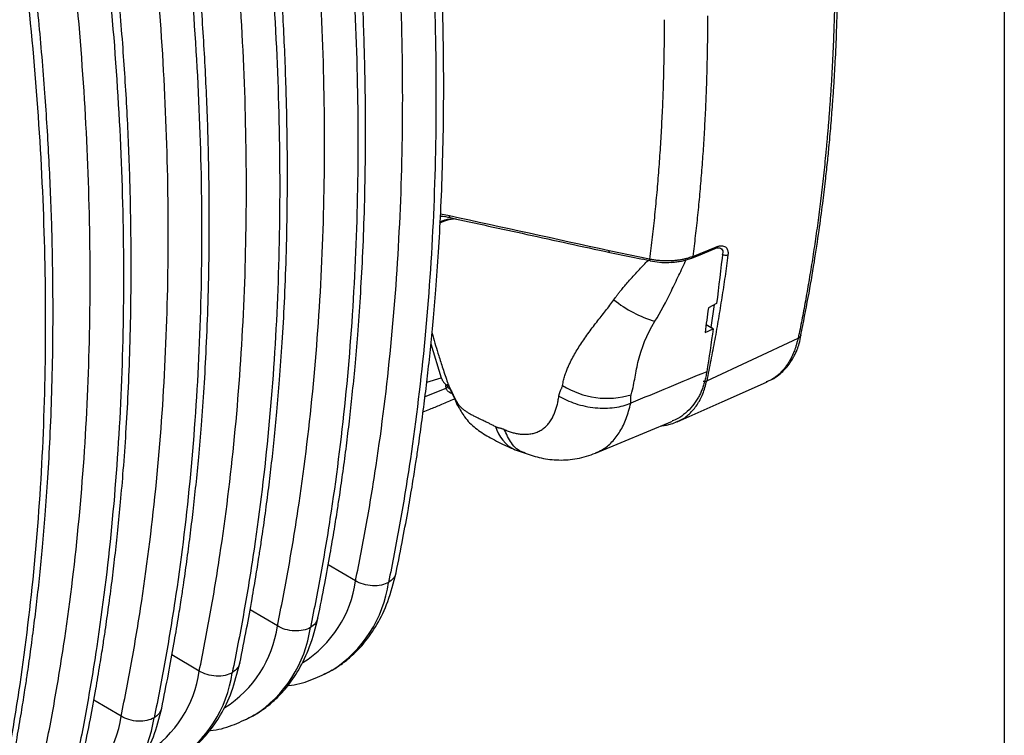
# Model space of a CAD drawing. Header units: millimetres. Extents: x 19 to 819, y 19 to 629.
# Tile 43 of 46: x 742 to 819, y 454 to 510. Entities that reach past the tile are written whole.
import ezdxf

# ---------------------------------------------------------------- set-up
doc = ezdxf.new("R2010")
doc.units = ezdxf.units.MM
doc.header["$LTSCALE"] = 3
doc.layers.add('TEXT', color=140, linetype='Continuous', lineweight=25)

msp = doc.modelspace()

# ---------------------------------------------------------------- linework, layer by layer
for p, q in [((775.626, 494.974), (774.938, 495.114)), ((775.4, 494.668), (774.901, 494.447)), ((775.155, 494.599), (774.904, 494.497)), ((775.201, 494.618), (775.155, 494.599)), ((775.721, 494.72), (775.996, 494.77)), ((791.329, 491.585), (788.153, 492.245)), ((794.719, 491.798), (796.564, 492.547)), ((791.21, 491.487), (790.776, 491.579)), ((794.349, 491.581), (794.632, 491.67)), ((796.579, 488.096), (795.936, 487.758)), ((796.153, 486.218), (796.426, 488.015)), ((795.678, 485.842), (796.312, 486.115)), ((795.763, 486.471), (796.153, 486.218)), ((796.312, 486.115), (796.176, 486.204)), ((774.183, 484.956), (774.993, 482.277)), ((773.854, 481.946), (774.993, 482.277)), ((800.467, 481.935), (800.627, 482.015)), ((800.756, 482.06), (800.483, 481.965)), ((773.717, 480.806), (775.367, 481.476)), ((775.436, 481.722), (775.536, 481.771)), ((787.093, 476.371), (793.114, 478.882)), ((793.415, 478.831), (793.49, 478.86)), ((780.773, 476.638), (781.571, 476.367)), ((768.263, 466.361), (766.121, 467.624)), ((762.135, 462.823), (759.992, 464.086)), ((756.007, 459.285), (753.864, 460.548)), ((766.193, 459.24), (766.381, 459.325)), ((749.878, 455.747), (747.736, 457.01)), ((760.065, 455.702), (760.253, 455.787))]:
    msp.add_line(p, q)
at = {"flags": 128}
for points in [[(788.207, 492.109), (789.747, 491.789), (790.775, 491.576)], [(794.632, 491.67), (795.467, 492.009), (796.477, 492.419)], [(795.806, 482.037), (799.395, 483.712), (802.985, 485.386)], [(793.5, 478.839), (797.024, 480.398), (800.496, 481.933)], [(776.285, 480.104), (776.216, 480.237), (776.056, 480.676)], [(766.437, 459.357), (766.307, 459.283), (765.752, 458.999)], [(760.309, 455.82), (760.179, 455.745), (759.624, 455.461)]]:
    msp.add_lwpolyline(points, dxfattribs=at)
for centre, radius, start, end in [((796.408, 492.56), 0.156, 294.39836, 355.09259), ((791.498, 491.57), 0.169, 174.9442, 223.55675), ((794.558, 491.814), 0.162, 297.12628, 354.27934), ((794.379, 495.661), 9.327, 231.12009, 253.63115), ((788.005, 487.234), 6.563, 237.70196, 286.70447), ((782.005, 479.226), 2.867, 195.53452, 244.53986), ((759.32, 467.59), 9.027, 302.26587, 352.17234), ((761.117, 467.626), 9.832, 302.7566, 351.88666), ((753.192, 464.052), 9.027, 302.26587, 352.17234), ((754.989, 464.088), 9.832, 302.7566, 351.88666), ((747.063, 460.515), 9.027, 302.26587, 352.17234), ((748.861, 460.55), 9.832, 302.7566, 351.88666), ((740.935, 456.977), 9.027, 302.26587, 352.17234), ((742.733, 457.012), 9.832, 302.7566, 351.88666)]:
    msp.add_arc(centre, radius, start, end)
for points, knots in [([(771.445, 466.996), (771.627, 467.893), (771.963, 469.556), (772.386, 471.883), (772.715, 473.819), (772.959, 475.356), (773.187, 476.863), (773.424, 478.522), (773.678, 480.454), (773.919, 482.457), (774.145, 484.524), (774.365, 486.778), (774.581, 489.32), (774.784, 492.175), (774.961, 495.369), (775.098, 498.892), (775.18, 502.817), (775.187, 507.154), (775.098, 511.914), (774.892, 516.999), (774.554, 522.402), (774.071, 528.114), (773.409, 534.242), (772.56, 540.788), (771.833, 545.325), (771.459, 547.654)], [0, 0, 0, 0, 0.037715, 0.069848, 0.096369, 0.117265, 0.132545, 0.157507, 0.184189, 0.20994, 0.237111, 0.265743, 0.298204, 0.335866, 0.375706, 0.420072, 0.468966, 0.522393, 0.580362, 0.642887, 0.706039, 0.773293, 0.844675, 0.92025, 1, 1, 1, 1]), ([(770.851, 546.837), (771.159, 544.989), (771.45, 543.146), (771.993, 539.479), (772.245, 537.655), (772.942, 532.226), (773.331, 528.644), (773.953, 521.564), (774.186, 518.067), (774.497, 511.161), (774.575, 507.752), (774.575, 501.023), (774.497, 497.704), (774.186, 491.157), (773.953, 487.929), (773.331, 481.567), (772.942, 478.433), (772.245, 473.81), (771.993, 472.277), (771.45, 469.236), (771.159, 467.729), (770.851, 466.238)], [0.5964849, 0.5964849, 0.5964849, 0.5964849, 0.6157842, 0.6157842, 0.6350205, 0.6350205, 0.6734211, 0.6734211, 0.7117322, 0.7117322, 0.75, 0.75, 0.7882678, 0.7882678, 0.8265789, 0.8265789, 0.8649795, 0.8649795, 0.8842158, 0.8842158, 0.9035151, 0.9035151, 0.9035151, 0.9035151]), ([(768.263, 466.361), (768.57, 467.841), (768.858, 469.339), (769.398, 472.359), (769.648, 473.881), (770.341, 478.472), (770.726, 481.584), (771.344, 487.901), (771.575, 491.105), (771.884, 497.605), (771.962, 500.9), (771.962, 507.581), (771.884, 510.965), (771.575, 517.821), (771.344, 521.293), (770.726, 528.323), (770.341, 531.881), (769.648, 537.271), (769.398, 539.082), (768.858, 542.725), (768.57, 544.555), (768.263, 546.39)], [0.5964849, 0.5964849, 0.5964849, 0.5964849, 0.6157842, 0.6157842, 0.6350205, 0.6350205, 0.6734211, 0.6734211, 0.7117322, 0.7117322, 0.75, 0.75, 0.7882678, 0.7882678, 0.8265789, 0.8265789, 0.8649795, 0.8649795, 0.8842158, 0.8842158, 0.9035151, 0.9035151, 0.9035151, 0.9035151]), ([(765.317, 463.458), (765.498, 464.356), (765.834, 466.018), (766.258, 468.345), (766.587, 470.281), (766.831, 471.818), (767.059, 473.325), (767.296, 474.984), (767.55, 476.917), (767.791, 478.919), (768.017, 480.986), (768.237, 483.24), (768.453, 485.782), (768.655, 488.637), (768.833, 491.831), (768.97, 495.355), (769.052, 499.28), (769.059, 503.616), (768.969, 508.376), (768.764, 513.462), (768.426, 518.864), (767.943, 524.576), (767.281, 530.704), (766.431, 537.25), (765.704, 541.787), (765.331, 544.116)], [0, 0, 0, 0, 0.037715, 0.069848, 0.096369, 0.117265, 0.132545, 0.157507, 0.184189, 0.20994, 0.237111, 0.265743, 0.298204, 0.335866, 0.375706, 0.420072, 0.468966, 0.522393, 0.580362, 0.642887, 0.706039, 0.773293, 0.844675, 0.92025, 1, 1, 1, 1]), ([(764.722, 543.299), (765.031, 541.452), (765.322, 539.609), (765.865, 535.941), (766.117, 534.117), (766.814, 528.689), (767.203, 525.106), (767.824, 518.026), (768.058, 514.529), (768.369, 507.623), (768.447, 504.214), (768.447, 497.485), (768.369, 494.166), (768.058, 487.619), (767.824, 484.392), (767.203, 478.03), (766.814, 474.895), (766.117, 470.272), (765.865, 468.74), (765.322, 465.699), (765.031, 464.191), (764.722, 462.7)], [0.5964849, 0.5964849, 0.5964849, 0.5964849, 0.6157842, 0.6157842, 0.6350205, 0.6350205, 0.6734211, 0.6734211, 0.7117322, 0.7117322, 0.75, 0.75, 0.7882678, 0.7882678, 0.8265789, 0.8265789, 0.8649795, 0.8649795, 0.8842158, 0.8842158, 0.9035151, 0.9035151, 0.9035151, 0.9035151]), ([(762.135, 462.823), (762.442, 464.304), (762.73, 465.801), (763.269, 468.821), (763.52, 470.343), (764.212, 474.934), (764.598, 478.046), (765.215, 484.363), (765.447, 487.568), (765.756, 494.067), (765.833, 497.363), (765.833, 504.043), (765.756, 507.427), (765.447, 514.284), (765.215, 517.756), (764.598, 524.785), (764.212, 528.343), (763.52, 533.733), (763.269, 535.545), (762.73, 539.187), (762.442, 541.018), (762.135, 542.853)], [0.5964849, 0.5964849, 0.5964849, 0.5964849, 0.6157842, 0.6157842, 0.6350205, 0.6350205, 0.6734211, 0.6734211, 0.7117322, 0.7117322, 0.75, 0.75, 0.7882678, 0.7882678, 0.8265789, 0.8265789, 0.8649795, 0.8649795, 0.8842158, 0.8842158, 0.9035151, 0.9035151, 0.9035151, 0.9035151]), ([(759.188, 459.92), (759.37, 460.818), (759.706, 462.481), (760.129, 464.807), (760.458, 466.743), (760.703, 468.28), (760.931, 469.787), (761.167, 471.446), (761.422, 473.379), (761.663, 475.382), (761.889, 477.449), (762.109, 479.703), (762.325, 482.244), (762.527, 485.099), (762.704, 488.293), (762.841, 491.817), (762.924, 495.742), (762.931, 500.079), (762.841, 504.839), (762.635, 509.924), (762.297, 515.327), (761.814, 521.038), (761.153, 527.166), (760.303, 533.713), (759.576, 538.249), (759.203, 540.578)], [0, 0, 0, 0, 0.037715, 0.069848, 0.096369, 0.117265, 0.132545, 0.157507, 0.184189, 0.20994, 0.237111, 0.265743, 0.298204, 0.335866, 0.375706, 0.420072, 0.468966, 0.522393, 0.580362, 0.642887, 0.706039, 0.773293, 0.844675, 0.92025, 1, 1, 1, 1]), ([(756.007, 459.285), (756.313, 460.766), (756.602, 462.263), (757.141, 465.283), (757.392, 466.805), (758.084, 471.396), (758.47, 474.508), (759.087, 480.825), (759.319, 484.03), (759.628, 490.529), (759.705, 493.825), (759.705, 500.505), (759.628, 503.89), (759.319, 510.746), (759.087, 514.218), (758.47, 521.248), (758.084, 524.805), (757.392, 530.196), (757.141, 532.007), (756.602, 535.65), (756.313, 537.48), (756.007, 539.315)], [0.5964849, 0.5964849, 0.5964849, 0.5964849, 0.6157842, 0.6157842, 0.6350205, 0.6350205, 0.6734211, 0.6734211, 0.7117322, 0.7117322, 0.75, 0.75, 0.7882678, 0.7882678, 0.8265789, 0.8265789, 0.8649795, 0.8649795, 0.8842158, 0.8842158, 0.9035151, 0.9035151, 0.9035151, 0.9035151]), ([(758.594, 539.761), (758.903, 537.914), (759.193, 536.071), (759.736, 532.403), (759.989, 530.579), (760.686, 525.151), (761.075, 521.568), (761.696, 514.488), (761.93, 510.991), (762.241, 504.085), (762.318, 500.676), (762.318, 493.947), (762.241, 490.628), (761.93, 484.081), (761.696, 480.854), (761.075, 474.492), (760.686, 471.358), (759.989, 466.734), (759.736, 465.202), (759.193, 462.161), (758.903, 460.653), (758.594, 459.162)], [0.5964849, 0.5964849, 0.5964849, 0.5964849, 0.6157842, 0.6157842, 0.6350205, 0.6350205, 0.6734211, 0.6734211, 0.7117322, 0.7117322, 0.75, 0.75, 0.7882678, 0.7882678, 0.8265789, 0.8265789, 0.8649795, 0.8649795, 0.8842158, 0.8842158, 0.9035151, 0.9035151, 0.9035151, 0.9035151]), ([(753.06, 456.382), (753.242, 457.28), (753.578, 458.943), (754.001, 461.269), (754.33, 463.205), (754.575, 464.743), (754.803, 466.249), (755.039, 467.908), (755.293, 469.841), (755.534, 471.844), (755.76, 473.911), (755.98, 476.165), (756.197, 478.707), (756.399, 481.561), (756.576, 484.756), (756.713, 488.279), (756.795, 492.204), (756.803, 496.541), (756.713, 501.301), (756.507, 506.386), (756.169, 511.789), (755.686, 517.501), (755.024, 523.629), (754.175, 530.175), (753.448, 534.711), (753.074, 537.041)], [0, 0, 0, 0, 0.037715, 0.069848, 0.096369, 0.117265, 0.132545, 0.157507, 0.184189, 0.20994, 0.237111, 0.265743, 0.298204, 0.335866, 0.375706, 0.420072, 0.468966, 0.522393, 0.580362, 0.642887, 0.706039, 0.773293, 0.844675, 0.92025, 1, 1, 1, 1]), ([(752.466, 536.224), (752.775, 534.376), (753.065, 532.533), (753.608, 528.865), (753.86, 527.041), (754.558, 521.613), (754.946, 518.03), (755.568, 510.95), (755.801, 507.453), (756.112, 500.548), (756.19, 497.138), (756.19, 490.41), (756.112, 487.09), (755.801, 480.544), (755.568, 477.316), (754.946, 470.954), (754.558, 467.82), (753.86, 463.197), (753.608, 461.664), (753.065, 458.623), (752.775, 457.116), (752.466, 455.625)], [0.5964849, 0.5964849, 0.5964849, 0.5964849, 0.6157842, 0.6157842, 0.6350205, 0.6350205, 0.6734211, 0.6734211, 0.7117322, 0.7117322, 0.75, 0.75, 0.7882678, 0.7882678, 0.8265789, 0.8265789, 0.8649795, 0.8649795, 0.8842158, 0.8842158, 0.9035151, 0.9035151, 0.9035151, 0.9035151]), ([(749.878, 455.747), (750.185, 457.228), (750.474, 458.725), (751.013, 461.745), (751.263, 463.267), (751.956, 467.858), (752.342, 470.971), (752.959, 477.288), (753.191, 480.492), (753.499, 486.992), (753.577, 490.287), (753.577, 496.967), (753.499, 500.352), (753.191, 507.208), (752.959, 510.68), (752.342, 517.71), (751.956, 521.267), (751.263, 526.658), (751.013, 528.469), (750.474, 532.112), (750.185, 533.942), (749.878, 535.777)], [0.5964849, 0.5964849, 0.5964849, 0.5964849, 0.6157842, 0.6157842, 0.6350205, 0.6350205, 0.6734211, 0.6734211, 0.7117322, 0.7117322, 0.75, 0.75, 0.7882678, 0.7882678, 0.8265789, 0.8265789, 0.8649795, 0.8649795, 0.8842158, 0.8842158, 0.9035151, 0.9035151, 0.9035151, 0.9035151]), ([(746.932, 452.845), (747.113, 453.742), (747.45, 455.405), (747.873, 457.732), (748.202, 459.668), (748.446, 461.205), (748.674, 462.712), (748.911, 464.37), (749.165, 466.303), (749.406, 468.306), (749.632, 470.373), (749.852, 472.627), (750.068, 475.169), (750.271, 478.024), (750.448, 481.218), (750.585, 484.741), (750.667, 488.666), (750.674, 493.003), (750.585, 497.763), (750.379, 502.848), (750.041, 508.251), (749.558, 513.963), (748.896, 520.091), (748.047, 526.637), (747.319, 531.174), (746.946, 533.503)], [0, 0, 0, 0, 0.037715, 0.069848, 0.096369, 0.117265, 0.132545, 0.157507, 0.184189, 0.20994, 0.237111, 0.265743, 0.298204, 0.335866, 0.375706, 0.420072, 0.468966, 0.522393, 0.580362, 0.642887, 0.706039, 0.773293, 0.844675, 0.92025, 1, 1, 1, 1]), ([(743.75, 452.21), (744.057, 453.69), (744.345, 455.188), (744.885, 458.208), (745.135, 459.73), (745.828, 464.321), (746.213, 467.433), (746.831, 473.75), (747.062, 476.954), (747.371, 483.454), (747.449, 486.749), (747.449, 493.43), (747.371, 496.814), (747.062, 503.67), (746.831, 507.142), (746.213, 514.172), (745.828, 517.73), (745.135, 523.12), (744.885, 524.931), (744.345, 528.574), (744.057, 530.404), (743.75, 532.239)], [0.5964849, 0.5964849, 0.5964849, 0.5964849, 0.6157842, 0.6157842, 0.6350205, 0.6350205, 0.6734211, 0.6734211, 0.7117322, 0.7117322, 0.75, 0.75, 0.7882678, 0.7882678, 0.8265789, 0.8265789, 0.8649795, 0.8649795, 0.8842158, 0.8842158, 0.9035151, 0.9035151, 0.9035151, 0.9035151]), ([(746.338, 532.686), (746.646, 530.838), (746.937, 528.995), (747.48, 525.328), (747.732, 523.504), (748.429, 518.075), (748.818, 514.493), (749.44, 507.413), (749.673, 503.916), (749.984, 497.01), (750.062, 493.601), (750.062, 486.872), (749.984, 483.553), (749.673, 477.006), (749.44, 473.778), (748.818, 467.416), (748.429, 464.282), (747.732, 459.659), (747.48, 458.126), (746.937, 455.085), (746.646, 453.578), (746.338, 452.087)], [0.5964849, 0.5964849, 0.5964849, 0.5964849, 0.6157842, 0.6157842, 0.6350205, 0.6350205, 0.6734211, 0.6734211, 0.7117322, 0.7117322, 0.75, 0.75, 0.7882678, 0.7882678, 0.8265789, 0.8265789, 0.8649795, 0.8649795, 0.8842158, 0.8842158, 0.9035151, 0.9035151, 0.9035151, 0.9035151]), ([(740.804, 449.307), (740.985, 450.205), (741.321, 451.867), (741.745, 454.194), (742.073, 456.13), (742.318, 457.667), (742.546, 459.174), (742.783, 460.833), (743.037, 462.766), (743.278, 464.768), (743.504, 466.835), (743.724, 469.089), (743.94, 471.631), (744.142, 474.486), (744.319, 477.68), (744.457, 481.204), (744.539, 485.128), (744.546, 489.465), (744.456, 494.225), (744.25, 499.31), (743.913, 504.713), (743.429, 510.425), (742.768, 516.553), (741.918, 523.099), (741.191, 527.636), (740.818, 529.965)], [0, 0, 0, 0, 0.037715, 0.069848, 0.096369, 0.117265, 0.132545, 0.157507, 0.184189, 0.20994, 0.237111, 0.265743, 0.298204, 0.335866, 0.375706, 0.420072, 0.468966, 0.522393, 0.580362, 0.642887, 0.706039, 0.773293, 0.844675, 0.92025, 1, 1, 1, 1]), ([(740.209, 529.148), (740.518, 527.3), (740.809, 525.458), (741.352, 521.79), (741.604, 519.966), (742.301, 514.538), (742.69, 510.955), (743.311, 503.875), (743.545, 500.378), (743.856, 493.472), (743.934, 490.063), (743.934, 483.334), (743.856, 480.015), (743.545, 473.468), (743.311, 470.241), (742.69, 463.879), (742.301, 460.744), (741.604, 456.121), (741.352, 454.588), (740.809, 451.548), (740.518, 450.04), (740.209, 448.549)], [0.5964849, 0.5964849, 0.5964849, 0.5964849, 0.6157842, 0.6157842, 0.6350205, 0.6350205, 0.6734211, 0.6734211, 0.7117322, 0.7117322, 0.75, 0.75, 0.7882678, 0.7882678, 0.8265789, 0.8265789, 0.8649795, 0.8649795, 0.8842158, 0.8842158, 0.9035151, 0.9035151, 0.9035151, 0.9035151]), ([(805.879, 515.513), (805.879, 515.208), (805.878, 514.604), (805.871, 513.711), (805.86, 512.84), (805.844, 511.991), (805.826, 511.165), (805.803, 510.361), (805.778, 509.579), (805.75, 508.818), (805.719, 508.08), (805.686, 507.362), (805.651, 506.667), (805.614, 505.992), (805.575, 505.339), (805.535, 504.707), (805.494, 504.095), (805.453, 503.505), (805.41, 502.935), (805.367, 502.386), (805.324, 501.857), (805.28, 501.349), (805.237, 500.86), (805.194, 500.392), (805.108, 499.478), (804.97, 498.131), (804.767, 496.365), (804.549, 494.651), (804.317, 492.987), (804.072, 491.372), (803.816, 489.806), (803.549, 488.289), (803.274, 486.818), (803.08, 485.86), (802.984, 485.387)], [0, 0, 0, 0, 0.028607, 0.056595, 0.083962, 0.110708, 0.136832, 0.162332, 0.187209, 0.211461, 0.235088, 0.25809, 0.280465, 0.302213, 0.323335, 0.343828, 0.363694, 0.382932, 0.401542, 0.419523, 0.436875, 0.453598, 0.469692, 0.485156, 0.499992, 0.560417, 0.619634, 0.677637, 0.734422, 0.789988, 0.84433, 0.897447, 0.949338, 1, 1, 1, 1]), ([(803.195, 485.644), (803.391, 486.618), (803.771, 488.504), (804.238, 491.243), (804.613, 493.707), (804.898, 495.828), (805.112, 497.608), (805.278, 499.128), (805.4, 500.359), (805.495, 501.39), (805.568, 502.243), (805.637, 503.094), (805.709, 504.055), (805.799, 505.381), (805.906, 507.214), (806.013, 509.623), (806.099, 512.533), (806.111, 514.663), (806.118, 515.809)], [0, 0, 0, 0, 0.103786, 0.201001, 0.285589, 0.35752, 0.416776, 0.465059, 0.50962, 0.539082, 0.567117, 0.593726, 0.622642, 0.661147, 0.723021, 0.800147, 0.89249, 1, 1, 1, 1]), ([(795.871, 510.665), (795.871, 510.361), (795.87, 509.752), (795.862, 508.844), (795.849, 507.941), (795.832, 507.044), (795.809, 506.151), (795.782, 505.264), (795.75, 504.382), (795.713, 503.506), (795.672, 502.635), (795.625, 501.769), (795.575, 500.909), (795.519, 500.054), (795.459, 499.204), (795.394, 498.36), (795.325, 497.521), (795.252, 496.687), (795.174, 495.859), (795.092, 495.036), (795.005, 494.219), (794.914, 493.406), (794.819, 492.599), (794.753, 492.065), (794.719, 491.798)], [0, 0, 0, 0, 0.046857, 0.093581, 0.140172, 0.186628, 0.232951, 0.279141, 0.325196, 0.371119, 0.416907, 0.462562, 0.508084, 0.553472, 0.598726, 0.643846, 0.688833, 0.733686, 0.778406, 0.822992, 0.867445, 0.911763, 0.955948, 1, 1, 1, 1]), ([(792.473, 510.357), (792.473, 510.049), (792.472, 509.434), (792.464, 508.515), (792.451, 507.598), (792.433, 506.685), (792.41, 505.773), (792.381, 504.865), (792.348, 503.96), (792.309, 503.057), (792.265, 502.157), (792.216, 501.26), (792.162, 500.366), (792.102, 499.474), (792.037, 498.586), (791.967, 497.7), (791.892, 496.818), (791.811, 495.938), (791.726, 495.061), (791.635, 494.188), (791.538, 493.317), (791.437, 492.449), (791.365, 491.873), (791.329, 491.584)], [0, 0, 0, 0, 0.047537, 0.095075, 0.142615, 0.190159, 0.237707, 0.285261, 0.332821, 0.380389, 0.427966, 0.475553, 0.523152, 0.570762, 0.618387, 0.666026, 0.713681, 0.761352, 0.809042, 0.85675, 0.904479, 0.952228, 1, 1, 1, 1]), ([(776.156, 494.735), (775.893, 494.709), (775.392, 494.66), (775.023, 494.471), (774.848, 494.38)], [0, 0, 0, 0, 0.523887, 1, 1, 1, 1]), ([(775.72, 494.734), (775.699, 494.731), (775.607, 494.717), (775.468, 494.685), (775.316, 494.647), (775.117, 494.596), (774.996, 494.532), (774.903, 494.482)], [0, 0, 0, 0, 0.068168, 0.300264, 0.47771, 0.600346, 1, 1, 1, 1]), ([(774.93, 494.957), (774.933, 494.957), (775.026, 494.952), (775.118, 494.944), (775.207, 494.937)], [0, 0, 0, 0, 0.030603, 1, 1, 1, 1]), ([(774.932, 494.993), (774.94, 494.992), (775.19, 494.945), (775.439, 494.891), (775.68, 494.839)], [0, 0, 0, 0, 0.035097, 1, 1, 1, 1]), ([(775.681, 494.843), (775.673, 494.845), (775.654, 494.849), (775.633, 494.895), (775.628, 494.948), (775.626, 494.974)], [0, 0, 0, 0, 0.262057, 0.640921, 1, 1, 1, 1]), ([(775.68, 494.839), (777.69, 494.401), (781.867, 493.492), (786.043, 492.581), (788.209, 492.109)], [0, 0, 0, 0, 0.481301, 1, 1, 1, 1]), ([(788.208, 492.11), (788.208, 492.11), (788.191, 492.103), (788.175, 492.134), (788.157, 492.184), (788.154, 492.224), (788.153, 492.245)], [0, 0, 0, 0, 0.0123508, 0.4601033, 0.7230006, 1, 1, 1, 1]), ([(796.477, 492.419), (796.559, 492.449), (796.682, 492.493), (796.754, 492.476), (796.778, 492.47)], [0, 0, 0, 0, 0.667774, 1, 1, 1, 1]), ([(796.564, 492.547), (796.588, 492.556), (796.635, 492.574), (796.704, 492.596), (796.772, 492.613), (796.837, 492.624), (796.901, 492.631), (797.004, 492.634), (797.137, 492.616), (797.277, 492.547), (797.386, 492.438), (797.448, 492.308), (797.477, 492.174), (797.486, 492.048), (797.477, 491.956), (797.473, 491.91)], [0, 0, 0, 0, 0.042169, 0.083939, 0.125481, 0.166966, 0.208567, 0.250455, 0.375212, 0.500078, 0.624808, 0.749927, 0.833479, 0.916422, 1, 1, 1, 1]), ([(796.778, 492.475), (796.79, 492.475), (796.868, 492.472), (796.98, 492.4), (797.04, 492.293), (797.072, 492.237)], [0, 0, 0, 0, 0.083725, 0.517986, 1, 1, 1, 1]), ([(797.473, 491.91), (797.444, 491.896), (797.409, 491.885), (797.332, 491.873), (797.289, 491.872), (797.203, 491.881), (797.161, 491.891), (797.086, 491.919), (797.054, 491.937), (797.027, 491.956)], [0, 0, 0, 0, 0.25, 0.25, 0.5, 0.5, 0.75, 0.75, 1, 1, 1, 1]), ([(788.525, 488.4), (788.562, 488.454), (788.643, 488.567), (788.775, 488.743), (788.925, 488.938), (789.071, 489.122), (789.243, 489.331), (789.465, 489.596), (789.9, 490.098), (790.489, 490.743), (790.983, 491.252), (791.21, 491.487)], [0, 0, 0, 0, 0.047455, 0.101094, 0.160976, 0.227171, 0.273583, 0.359089, 0.481229, 0.760559, 1, 1, 1, 1]), ([(793.099, 491.451), (793.052, 491.448), (792.959, 491.443), (792.819, 491.439), (792.678, 491.438), (792.534, 491.44), (792.39, 491.445), (792.247, 491.454), (792.103, 491.465), (791.959, 491.479), (791.813, 491.498), (791.659, 491.521), (791.496, 491.549), (791.386, 491.573), (791.329, 491.584)], [0, 0, 0, 0, 0.078763, 0.156299, 0.23431, 0.314188, 0.394508, 0.474202, 0.553712, 0.634249, 0.717058, 0.802604, 0.900088, 1, 1, 1, 1]), ([(791.375, 491.453), (791.613, 491.412), (792.087, 491.332), (792.842, 491.307), (793.313, 491.36), (793.545, 491.387)], [0, 0, 0, 0, 0.336644, 0.673031, 1, 1, 1, 1]), ([(791.751, 486.712), (792.184, 487.416), (792.63, 488.265), (793.137, 489.296), (793.236, 489.5), (793.43, 489.907), (793.72, 490.518), (794.006, 491.132), (794.197, 491.542)], [0, 0, 0, 0, 0.5, 0.5, 0.625, 0.625, 0.75, 1, 1, 1, 1]), ([(793.032, 491.333), (793.118, 491.339), (793.33, 491.354), (793.659, 491.4), (794.023, 491.468), (794.239, 491.543), (794.349, 491.581)], [0, 0, 0, 0, 0.184604, 0.449116, 0.719702, 1, 1, 1, 1]), ([(794.719, 491.798), (794.679, 491.782), (794.598, 491.75), (794.473, 491.706), (794.347, 491.665), (794.219, 491.628), (794.09, 491.595), (793.908, 491.554), (793.674, 491.511), (793.387, 491.472), (793.195, 491.458), (793.099, 491.451)], [0, 0, 0, 0, 0.087307, 0.173312, 0.257875, 0.340652, 0.421747, 0.501768, 0.676131, 0.838666, 1, 1, 1, 1]), ([(797.473, 491.91), (797.435, 491.629), (797.361, 491.068), (797.244, 490.23), (797.122, 489.395), (796.995, 488.564), (796.863, 487.736), (796.727, 486.911), (796.585, 486.09), (796.439, 485.272), (796.288, 484.458), (796.132, 483.647), (795.972, 482.84), (795.861, 482.305), (795.806, 482.037)], [0, 0, 0, 0, 0.083182, 0.166392, 0.24963, 0.332895, 0.416187, 0.499506, 0.582853, 0.666228, 0.74963, 0.833059, 0.916516, 1, 1, 1, 1]), ([(784.498, 481.686), (784.511, 481.754), (784.537, 481.887), (784.583, 482.082), (784.633, 482.27), (784.687, 482.451), (784.744, 482.626), (784.803, 482.794), (784.865, 482.955), (784.929, 483.11), (784.994, 483.258), (785.117, 483.523), (785.305, 483.89), (785.576, 484.361), (785.86, 484.815), (786.165, 485.275), (786.49, 485.735), (786.832, 486.195), (787.179, 486.646), (787.528, 487.09), (787.873, 487.528), (788.208, 487.961), (788.42, 488.255), (788.525, 488.4)], [0, 0, 0, 0, 0.0282766, 0.0557225, 0.0823507, 0.1081715, 0.1331932, 0.157422, 0.1808624, 0.203517, 0.225387, 0.2464721, 0.3213569, 0.3907477, 0.4606362, 0.5291622, 0.6009094, 0.6713467, 0.7403682, 0.8078469, 0.873666, 0.9377408, 1, 1, 1, 1]), ([(789.891, 480.948), (790.037, 481.514), (790.111, 481.897), (790.267, 482.753), (790.345, 483.195), (790.692, 484.602), (791.067, 485.6), (791.751, 486.712)], [0, 0, 0, 0, 0.25, 0.25, 0.5, 0.5, 1, 1, 1, 1]), ([(774.264, 485.786), (774.283, 485.72), (774.375, 485.395), (774.55, 484.804), (774.812, 483.946), (775.123, 482.975), (775.356, 482.274), (775.48, 481.903)], [0, 0, 0, 0, 0.049952, 0.24636, 0.451542, 0.709627, 1, 1, 1, 1]), ([(800.848, 482.126), (800.924, 482.162), (801.211, 482.3), (801.565, 482.589), (801.955, 482.954), (802.24, 483.299), (802.461, 483.622), (802.627, 483.906), (802.775, 484.195), (802.926, 484.543), (803.099, 485.016), (803.161, 485.4), (803.198, 485.624)], [0, 0, 0, 0, 0.053723, 0.201694, 0.321193, 0.440754, 0.521688, 0.598087, 0.670643, 0.743086, 0.850748, 1, 1, 1, 1]), ([(802.984, 485.387), (802.975, 485.356), (802.956, 485.295), (802.93, 485.206), (802.903, 485.108), (802.883, 485.033), (802.869, 484.981), (802.863, 484.961), (802.858, 484.943), (802.848, 484.903), (802.811, 484.776), (802.766, 484.636), (802.705, 484.46), (802.64, 484.287), (802.547, 484.062), (802.47, 483.908), (802.433, 483.834)], [0, 0, 0, 0, 0.051019, 0.103016, 0.155628, 0.22357, 0.237655, 0.251201, 0.259258, 0.271825, 0.323967, 0.496693, 0.539636, 0.666916, 0.838075, 1, 1, 1, 1]), ([(803.194, 485.644), (803.193, 485.634), (803.185, 485.568), (803.119, 485.472), (803.024, 485.412), (802.984, 485.387)], [0, 0, 0, 0, 0.092027, 0.621833, 1, 1, 1, 1]), ([(802.433, 483.834), (802.407, 483.784), (802.355, 483.685), (802.273, 483.542), (802.187, 483.404), (802.098, 483.271), (802.006, 483.144), (801.91, 483.022), (801.812, 482.905), (801.743, 482.831), (801.709, 482.794)], [0, 0, 0, 0, 0.126871, 0.253616, 0.379806, 0.505067, 0.629557, 0.753267, 0.876622, 1, 1, 1, 1]), ([(795.81, 482.759), (795.799, 482.692), (795.777, 482.556), (795.737, 482.359), (795.693, 482.166), (795.645, 481.979), (795.593, 481.797), (795.536, 481.62), (795.476, 481.449), (795.412, 481.284), (795.344, 481.124), (795.274, 480.97), (795.2, 480.821), (795.148, 480.727), (795.122, 480.679)], [0, 0, 0, 0, 0.08667, 0.172866, 0.258545, 0.343667, 0.428191, 0.512079, 0.595292, 0.677795, 0.759551, 0.840525, 0.920686, 1, 1, 1, 1]), ([(801.709, 482.794), (801.672, 482.756), (801.599, 482.68), (801.484, 482.573), (801.366, 482.47), (801.245, 482.374), (801.12, 482.283), (800.993, 482.198), (800.871, 482.123), (800.791, 482.079), (800.756, 482.06)], [0, 0, 0, 0, 0.1291837, 0.258097, 0.386777, 0.5152471, 0.6435314, 0.7716691, 0.8997239, 1, 1, 1, 1]), ([(774.993, 482.277), (775.004, 482.25), (775.02, 482.212), (775.037, 482.17), (775.047, 482.148), (775.06, 482.12), (775.079, 482.082), (775.117, 482.016), (775.174, 481.935), (775.232, 481.877), (775.261, 481.847)], [0, 0, 0, 0, 0.16562, 0.231321, 0.2536, 0.306443, 0.405802, 0.499921, 0.747729, 1, 1, 1, 1]), ([(775.48, 481.903), (775.502, 481.847), (775.549, 481.73), (775.631, 481.545), (775.717, 481.362), (775.796, 481.204), (775.851, 481.095), (775.899, 480.999), (775.948, 480.901), (776.004, 480.786), (776.04, 480.71), (776.056, 480.676)], [0, 0, 0, 0, 0.1597295, 0.3306906, 0.5124409, 0.6417042, 0.7259434, 0.7676744, 0.8596773, 0.9370523, 1, 1, 1, 1]), ([(793.49, 478.86), (793.574, 478.89), (793.938, 479.019), (794.473, 479.446), (795.071, 480.131), (795.532, 480.993), (795.714, 481.688), (795.806, 482.037)], [0, 0, 0, 0, 0.069835, 0.302692, 0.53388, 0.766422, 1, 1, 1, 1]), ([(795.534, 482.019), (795.583, 482.007), (795.635, 482.003), (795.73, 482.01), (795.772, 482.021), (795.806, 482.037)], [0, 0, 0, 0, 0.5, 0.5, 1, 1, 1, 1]), ([(775.261, 481.847), (775.271, 481.837), (775.29, 481.817), (775.313, 481.781), (775.329, 481.741), (775.339, 481.698), (775.343, 481.651), (775.341, 481.6), (775.334, 481.564), (775.331, 481.545)], [0, 0, 0, 0, 0.155086, 0.303166, 0.445843, 0.584907, 0.722288, 0.85999, 1, 1, 1, 1]), ([(775.331, 481.545), (775.335, 481.564), (775.343, 481.596), (775.359, 481.645), (775.383, 481.684), (775.412, 481.709), (775.427, 481.718), (775.436, 481.722)], [0, 0, 0, 0, 0.300406, 0.500977, 0.750298, 0.86116, 1, 1, 1, 1]), ([(775.331, 481.545), (775.333, 481.543), (775.334, 481.54), (775.336, 481.538), (775.349, 481.519), (775.36, 481.498), (775.367, 481.476)], [5.7890453, 5.7890453, 5.7890453, 5.7890453, 5.8123297, 5.8123297, 5.8123297, 5.9931503, 5.9931503, 5.9931503, 5.9931503]), ([(775.472, 481.26), (775.45, 481.286), (775.429, 481.316), (775.393, 481.387), (775.377, 481.429), (775.367, 481.476)], [0, 0, 0, 0, 0.5, 0.5, 1, 1, 1, 1]), ([(775.512, 481.571), (775.503, 481.6), (775.492, 481.628), (775.479, 481.655), (775.467, 481.679), (775.452, 481.701), (775.436, 481.722)], [5.6524915, 5.6524915, 5.6524915, 5.6524915, 5.8333132, 5.8333132, 5.8333132, 5.9931515, 5.9931515, 5.9931515, 5.9931515]), ([(775.512, 481.571), (775.521, 481.547), (775.541, 481.496), (775.603, 481.43), (775.666, 481.41), (775.703, 481.397)], [0, 0, 0, 0, 0.26859, 0.561422, 1, 1, 1, 1]), ([(775.559, 481.707), (775.587, 481.636), (775.686, 481.378), (775.918, 480.883), (776.162, 480.364), (776.28, 480.113)], [0, 0, 0, 0, 0.164916, 0.596606, 1, 1, 1, 1]), ([(775.624, 481.143), (775.682, 481.116), (775.748, 481.085), (775.823, 481.075), (775.833, 481.073)], [0, 0, 0, 0, 0.866307, 1, 1, 1, 1]), ([(784.214, 480.849), (784.217, 480.872), (784.225, 480.921), (784.244, 480.994), (784.268, 481.07), (784.304, 481.163), (784.349, 481.268), (784.397, 481.377), (784.439, 481.479), (784.474, 481.578), (784.49, 481.652), (784.498, 481.686)], [0, 0, 0, 0, 0.0773429, 0.1619658, 0.2541464, 0.3473074, 0.5088259, 0.6499663, 0.7592174, 0.8866211, 1, 1, 1, 1]), ([(773.563, 479.606), (773.738, 479.677), (774.189, 479.859), (774.964, 480.181), (775.615, 480.45), (775.988, 480.615), (776.034, 480.636)], [0, 0, 0, 0, 0.212455, 0.549428, 0.943574, 1, 1, 1, 1]), ([(776.056, 480.676), (776.072, 480.644), (776.103, 480.579), (776.15, 480.489), (776.198, 480.401), (776.249, 480.317), (776.304, 480.235), (776.363, 480.156), (776.426, 480.079), (776.496, 480.004), (776.57, 479.93), (776.651, 479.858), (776.739, 479.786), (776.833, 479.715), (776.935, 479.645), (777.074, 479.554), (777.265, 479.443), (777.483, 479.33), (777.667, 479.238), (777.813, 479.168), (777.976, 479.091), (778.21, 478.979), (778.473, 478.851), (778.745, 478.715), (778.988, 478.591), (779.158, 478.503), (779.243, 478.459)], [0, 0, 0, 0, 0.031633, 0.063764, 0.096389, 0.129499, 0.163086, 0.197139, 0.231648, 0.266597, 0.301966, 0.337739, 0.373899, 0.410432, 0.447323, 0.484562, 0.553407, 0.627098, 0.671136, 0.698524, 0.738261, 0.789431, 0.859922, 0.906797, 0.953469, 1, 1, 1, 1]), ([(779.929, 478.238), (779.982, 478.214), (780.088, 478.166), (780.248, 478.103), (780.405, 478.046), (780.561, 477.997), (780.716, 477.955), (780.87, 477.921), (781.023, 477.893), (781.177, 477.872), (781.331, 477.858), (781.556, 477.847), (781.849, 477.858), (782.197, 477.918), (782.525, 478.023), (782.827, 478.175), (783.102, 478.373), (783.348, 478.618), (783.564, 478.901), (783.738, 479.203), (783.878, 479.51), (783.99, 479.816), (784.083, 480.139), (784.158, 480.482), (784.195, 480.726), (784.214, 480.849)], [0, 0, 0, 0, 0.0254762, 0.0507275, 0.0757625, 0.1005941, 0.1252905, 0.1499731, 0.1747792, 0.1998198, 0.2251266, 0.250723, 0.3122171, 0.3749529, 0.4371373, 0.4992896, 0.561523, 0.6239156, 0.6869724, 0.7487379, 0.7999719, 0.8500412, 0.8995083, 0.9493546, 1, 1, 1, 1]), ([(784.214, 480.849), (784.596, 480.622), (785.041, 480.417), (786.015, 480.098), (786.542, 479.985), (787.59, 479.88), (788.11, 479.888), (789.058, 480.016), (789.486, 480.134), (789.847, 480.287)], [0, 0, 0, 0, 0.25, 0.25, 0.5, 0.5, 0.75, 0.75, 1, 1, 1, 1]), ([(795.122, 480.679), (794.985, 480.474), (794.688, 480.029), (794.158, 479.503), (793.623, 479.108), (793.253, 478.955), (793.108, 478.895)], [0, 0, 0, 0, 0.251972, 0.545213, 0.821498, 1, 1, 1, 1]), ([(776.285, 480.103), (776.452, 479.796), (776.815, 479.128), (777.472, 478.474), (778.157, 477.976), (778.704, 477.644), (779.313, 477.322), (780.009, 476.981), (780.503, 476.759), (780.772, 476.638)], [0, 0, 0, 0, 0.20038, 0.435595, 0.539468, 0.646116, 0.754931, 0.866641, 1, 1, 1, 1]), ([(787.074, 476.395), (787.258, 476.469), (787.742, 476.662), (788.397, 477.226), (789.031, 478.046), (789.529, 479.059), (789.741, 479.877), (789.847, 480.287)], [0, 0, 0, 0, 0.133463, 0.349769, 0.565777, 0.78248, 1, 1, 1, 1]), ([(792.256, 478.524), (792.265, 478.524), (792.404, 478.532), (792.665, 478.578), (793.071, 478.669), (793.347, 478.778), (793.506, 478.842)], [0, 0, 0, 0, 0.020042, 0.31098, 0.602281, 1, 1, 1, 1]), ([(779.243, 478.459), (779.26, 478.45), (779.296, 478.432), (779.352, 478.41), (779.414, 478.389), (779.488, 478.369), (779.578, 478.348), (779.666, 478.328), (779.754, 478.305), (779.836, 478.278), (779.899, 478.251), (779.929, 478.238)], [0, 0, 0, 0, 0.074351, 0.154784, 0.241529, 0.350644, 0.491994, 0.652453, 0.746362, 0.881418, 1, 1, 1, 1]), ([(781.581, 476.404), (781.517, 476.416), (781.079, 476.498), (780.446, 477.105), (780.098, 477.868), (779.929, 478.238)], [0, 0, 0, 0, 0.07978, 0.552671, 1, 1, 1, 1]), ([(781.57, 476.368), (781.987, 476.228), (782.851, 475.939), (784.236, 475.797), (785.694, 475.888), (786.618, 476.207), (787.095, 476.372)], [0, 0, 0, 0, 0.2251846, 0.4665054, 0.7251309, 1, 1, 1, 1]), ([(766.381, 459.325), (766.634, 459.481), (767.217, 459.84), (768.092, 460.562), (769.055, 461.579), (770.007, 462.968), (770.88, 464.762), (771.25, 466.227), (771.445, 466.996)], [0, 0, 0, 0, 0.09713, 0.223662, 0.379042, 0.561974, 0.770143, 1, 1, 1, 1]), ([(771.435, 466.999), (771.39, 466.852), (771.298, 466.551), (771.002, 466.344), (770.851, 466.238)], [0, 0, 0, 0, 0.490684, 1, 1, 1, 1]), ([(770.851, 466.238), (770.696, 466.149), (770.507, 466.074), (770.079, 465.979), (769.84, 465.959), (769.353, 465.982), (769.107, 466.025), (768.651, 466.162), (768.441, 466.256), (768.263, 466.361)], [0, 0, 0, 0, 0.25, 0.25, 0.5, 0.5, 0.75, 0.75, 1, 1, 1, 1]), ([(760.253, 455.787), (760.506, 455.943), (761.089, 456.303), (761.964, 457.024), (762.927, 458.041), (763.879, 459.43), (764.752, 461.224), (765.122, 462.689), (765.317, 463.458)], [0, 0, 0, 0, 0.0971304, 0.2236617, 0.3790421, 0.5619745, 0.7701427, 1, 1, 1, 1]), ([(765.306, 463.461), (765.261, 463.314), (765.17, 463.014), (764.873, 462.806), (764.722, 462.7)], [0, 0, 0, 0, 0.490684, 1, 1, 1, 1]), ([(764.722, 462.7), (764.568, 462.611), (764.379, 462.537), (763.951, 462.441), (763.712, 462.421), (763.225, 462.444), (762.978, 462.487), (762.522, 462.625), (762.313, 462.718), (762.135, 462.823)], [0, 0, 0, 0, 0.25, 0.25, 0.5, 0.5, 0.75, 0.75, 1, 1, 1, 1]), ([(754.124, 452.249), (754.378, 452.405), (754.96, 452.765), (755.836, 453.486), (756.798, 454.503), (757.751, 455.892), (758.623, 457.686), (758.994, 459.151), (759.188, 459.92)], [0, 0, 0, 0, 0.09713, 0.223662, 0.379042, 0.561974, 0.770143, 1, 1, 1, 1]), ([(759.178, 459.923), (759.133, 459.776), (759.041, 459.476), (758.745, 459.268), (758.594, 459.162)], [0, 0, 0, 0, 0.490684, 1, 1, 1, 1]), ([(758.594, 459.162), (758.439, 459.073), (758.251, 458.999), (757.823, 458.903), (757.584, 458.883), (757.097, 458.906), (756.85, 458.95), (756.394, 459.087), (756.185, 459.18), (756.007, 459.285)], [0, 0, 0, 0, 0.25, 0.25, 0.5, 0.5, 0.75, 0.75, 1, 1, 1, 1]), ([(762.954, 458.162), (762.974, 458.163), (763.593, 458.204), (764.709, 458.516), (765.707, 459.003), (766.193, 459.24)], [0, 0, 0, 0, 0.017404, 0.521282, 1, 1, 1, 1]), ([(748.398, 448.97), (748.514, 449.043), (748.958, 449.321), (749.705, 449.951), (750.671, 450.964), (751.622, 452.355), (752.495, 454.148), (752.866, 455.614), (753.06, 456.382)], [0, 0, 0, 0, 0.047388, 0.180891, 0.344832, 0.537842, 0.757479, 1, 1, 1, 1]), ([(752.466, 455.625), (752.311, 455.535), (752.122, 455.461), (751.694, 455.366), (751.455, 455.345), (750.969, 455.368), (750.722, 455.412), (750.266, 455.549), (750.057, 455.642), (749.878, 455.747)], [0, 0, 0, 0, 0.25, 0.25, 0.5, 0.5, 0.75, 0.75, 1, 1, 1, 1]), ([(753.05, 456.386), (753.005, 456.238), (752.913, 455.938), (752.617, 455.73), (752.466, 455.625)], [0, 0, 0, 0, 0.490684, 1, 1, 1, 1]), ([(756.826, 454.624), (756.846, 454.625), (757.464, 454.666), (758.581, 454.979), (759.579, 455.465), (760.065, 455.702)], [0, 0, 0, 0, 0.017404, 0.521282, 1, 1, 1, 1])]:
    msp.add_open_spline(points, degree=3, knots=knots)
for points in [[(788.153, 492.245), (783.977, 493.155), (779.801, 494.066), (775.626, 494.974)], [(797.068, 492.184), (796.918, 490.81), (796.755, 489.448), (796.579, 488.096)], [(797.027, 492.234), (797.026, 492.237), (797.025, 492.241), (797.024, 492.244)], [(797.072, 492.237), (797.071, 492.22), (797.07, 492.202), (797.068, 492.184)], [(791.375, 491.453), (791.32, 491.464), (791.265, 491.475), (791.21, 491.487)], [(795.936, 487.758), (795.853, 487.117), (795.767, 486.478), (795.678, 485.842)], [(796.312, 486.115), (796.154, 484.988), (795.987, 483.87), (795.81, 482.759)], [(796.153, 486.218), (796.16, 486.213), (796.168, 486.208), (796.176, 486.204)], [(795.81, 482.759), (793.823, 481.935), (791.835, 481.111), (789.847, 480.287)], [(775.367, 481.476), (775.418, 481.505), (775.467, 481.537), (775.512, 481.571)], [(775.624, 481.143), (775.569, 481.172), (775.517, 481.208), (775.472, 481.26)], [(789.847, 480.287), (789.897, 480.524), (789.834, 480.725), (789.891, 480.948)]]:
    msp.add_open_spline(points, degree=3)
at = {"layer": 'TEXT'}
msp.add_line((819.15, 628.65), (819.15, 19.05), dxfattribs=at)

doc.saveas('drawing.dxf')
